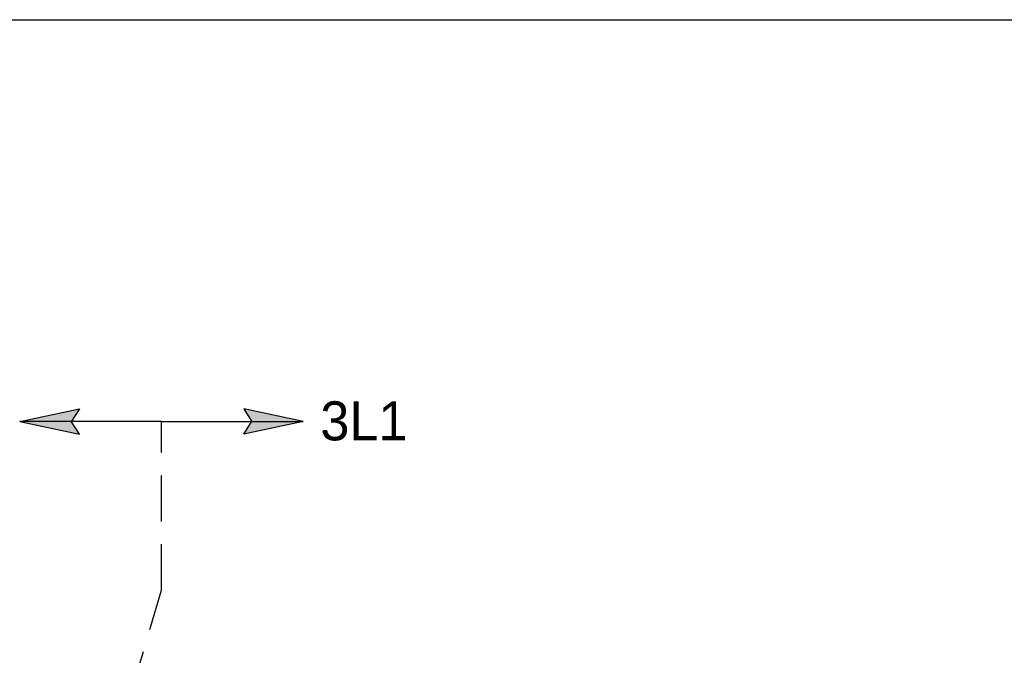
# Model space of a CAD drawing. Extents: x -329828 to 339781, y -55429 to 69176.
# Tile 104 of 140: x 11423 to 18238, y 25910 to 30308. Entities that reach past the tile are written whole.
import ezdxf

# ---------------------------------------------------------------- set-up
doc = ezdxf.new("R2010")
doc.units = 0
doc.header["$LTSCALE"] = 50
doc.linetypes.add('HIDDEN', pattern=[9.525, 6.35, -3.175])
doc.layers.get('0').update_dxf_attribs({"linetype": 'CONTINUOUS'})
doc.layers.add('EL6311--', color=3, linetype='CONTINUOUS')
doc.layers.add('WM$5----_HULPRUIMTE', color=1, linetype='CONTINUOUS')
doc.styles.add('BURO-018', font='ARIAL.TTF', dxfattribs={"height": 90})

# ---------------------------------------------------------------- blocks, each defined once
blk = doc.blocks.new('*U91')
at = {"ltscale": 10}
blk.add_line((0, -21086.7, -1700), (0, 21086.7, -1700), dxfattribs=at)

msp = doc.modelspace()

# ---------------------------------------------------------------- linework, layer by layer
at = {"layer": 'EL6311--', "color": 4, "linetype": 'Continuous'}
for p, q in [((11424.8, 27528.1), (11837.1, 27614.9)), ((11837.1, 27614.9), (11783.2, 27530.2)), ((13386.1, 27528.1), (12973.8, 27614.9)), ((12973.8, 27614.9), (13027.7, 27530.2)), ((12405.4, 27528.1), (11424.8, 27528.1)), ((11424.8, 27528.1), (11837.1, 27441.3)), ((11837.1, 27441.3), (11783.2, 27526)), ((12405.4, 27528.1), (13386.1, 27528.1)), ((13386.1, 27528.1), (12973.8, 27441.3)), ((12973.8, 27441.3), (13027.7, 27526))]:
    msp.add_line(p, q, dxfattribs=at)
at = {"layer": 'EL6311--', "color": 4, "linetype": 'HIDDEN'}
for p, q in [((12405.4, 26360.5), (12405.4, 27528.1)), ((11648, 23806), (12405.4, 26360.5))]:
    msp.add_line(p, q, dxfattribs=at)
at = {"layer": 'EL6311--', "color": 4, "linetype": 'Continuous'}
for points in [[(11424.8, 27528.1), (11837.1, 27614.9), (11783.2, 27530.2)], [(13386.1, 27528.1), (12973.8, 27614.9), (13027.7, 27530.2)], [(11424.8, 27528.1), (11837.1, 27441.3), (11783.2, 27526)], [(13386.1, 27528.1), (12973.8, 27441.3), (13027.7, 27526)]]:
    msp.add_solid(points, dxfattribs=at)

# ---------------------------------------------------------------- block references
at = {"layer": 'WM$5----_HULPRUIMTE', "rotation": 270}
msp.add_blockref('*U91', (25556.2, 30308.2, 1700), dxfattribs=at)

# ---------------------------------------------------------------- texts
at = {"layer": 'EL6311--', "color": 4, "linetype": 'Continuous', "insert": (13504.4, 27667.3), "char_height": 270, "width": 1544.948, "attachment_point": 1, "style": 'BURO-018'}
msp.add_mtext('{\\fFutura Bk|b0|i0|c0|p34;3L1}', dxfattribs=at)

doc.saveas('drawing.dxf')
